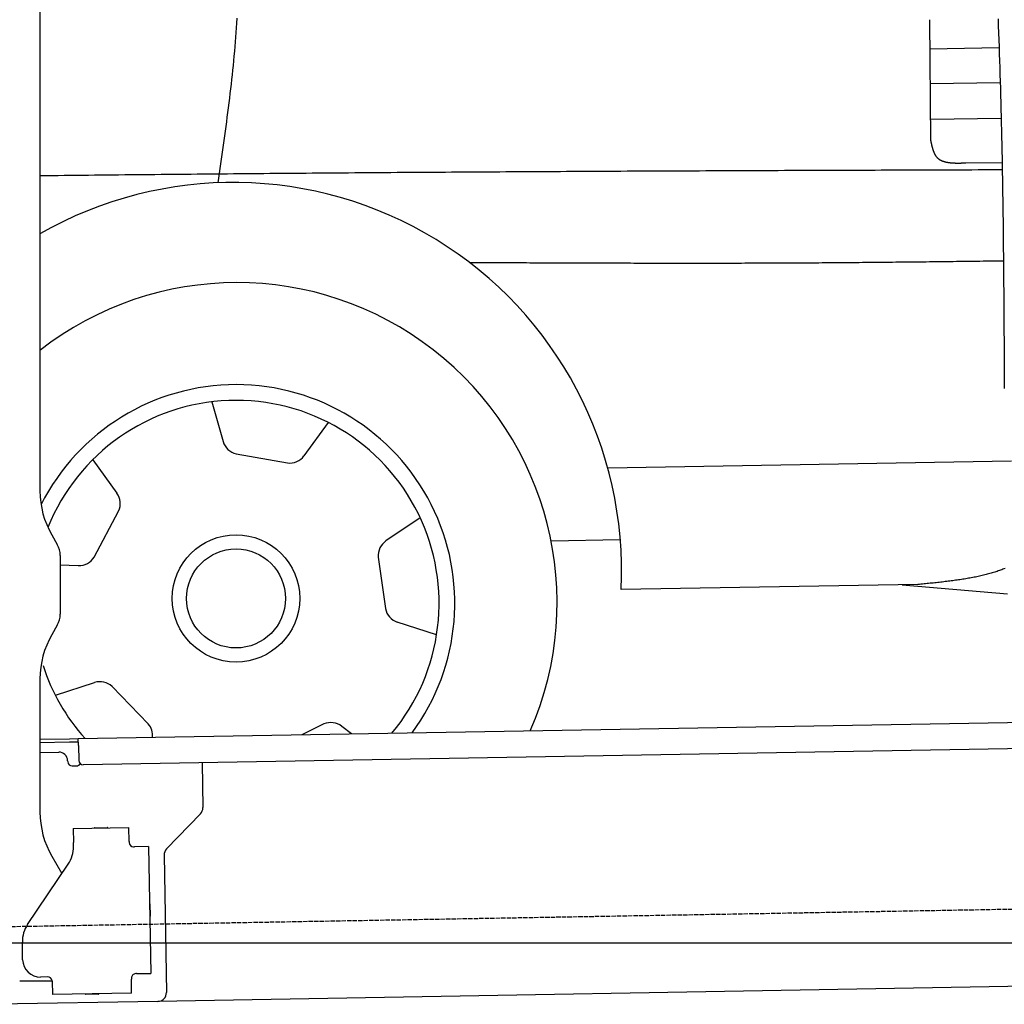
# Model space of a CAD drawing. Extents: x 562 to 7231, y 5417 to 12926.
# Tile 46 of 61: x 4585 to 5702, y 8046 to 9164. Entities that reach past the tile are written whole.
import ezdxf

# ---------------------------------------------------------------- set-up
doc = ezdxf.new("R2010")
doc.units = 0
doc.linetypes.add('GEN3', pattern=[6.25, 5, -1.25])
doc.layers.get('0').update_dxf_attribs({"linetype": 'CONTINUOUS'})
for name, color, linetype in [('3', 6, 'GEN3'), ('5', 3, 'CONTINUOUS'), ('CAR', 10, 'CONTINUOUS')]:
    doc.layers.add(name, color=color, linetype=linetype)

msp = doc.modelspace()

# ---------------------------------------------------------------- linework, layer by layer
for p, q in [((4607.567, 10239.479), (4607.567, 8629.111)), ((4620.964, 8579.111), (4627.217, 8568.28)), ((4630.567, 8555.78), (4630.567, 8489.178)), ((4627.217, 8476.678), (4620.964, 8465.847)), ((4607.567, 8415.847), (4607.567, 8264.537)), ((4651.048, 8348.011), (6015.84, 8371.834)), ((4607.567, 8347.252), (4641.049, 8347.837)), ((4641.119, 8343.837), (4607.567, 8343.252)), ((4641.049, 8347.837), (4651.048, 8348.011)), ((4651.117, 8344.012), (4641.119, 8343.837)), ((4651.187, 8340.012), (4651.048, 8348.011)), ((4651.187, 8340.012), (4651.484, 8323.015)), ((6011.364, 8341.751), (4656.57, 8318.103)), ((4607.567, 8332.25), (4628.813, 8332.621)), ((4638.986, 8322.797), (4639.003, 8321.797)), ((4644.09, 8316.885), (4649.089, 8316.972)), ((4791.55, 8320.459), (4792.437, 8269.609)), ((4789.632, 8262.488), (4751.179, 8222.669)), ((4645.329, 8245.896), (4708.319, 8246.995)), ((4645.329, 8245.896), (4645.608, 8229.898)), ((4669.816, 8246.823), (4683.814, 8247.068)), ((4708.599, 8230.998), (4708.319, 8246.995)), ((4645.682, 8225.659), (4645.608, 8229.898)), ((4708.599, 8230.998), (4708.616, 8229.998)), ((4713.703, 8225.086), (4714.702, 8225.103)), ((4730.7, 8225.383), (4714.702, 8225.103)), ((4730.7, 8225.383), (4733.213, 8081.405)), ((4593.55, 8137.051), (4639.704, 8205.476)), ((4620.964, 8214.537), (4632.425, 8194.685)), ((4748.374, 8215.548), (4751.094, 8059.713)), ((4732.334, 8160.401), (4732.579, 8146.403)), ((4587.921, 8096.871), (4587.572, 8116.868)), ((4621.352, 8072.479), (4584.567, 8072.479)), ((4616.266, 8077.363), (4608.267, 8077.223)), ((4621.352, 8072.451), (4621.614, 8057.453)), ((4711.304, 8076.021), (4711.321, 8075.022)), ((4711.6, 8059.024), (4711.321, 8075.022)), ((4717.216, 8081.125), (4716.216, 8081.108)), ((4717.216, 8081.125), (4733.213, 8081.405)), ((5936.088, 8070.396), (4741.27, 8049.54)), ((4741.27, 8049.54), (4556.563, 8046.316)), ((4711.6, 8059.024), (4621.614, 8057.453)), ((4673.615, 8057.861), (4659.617, 8057.617))]:
    msp.add_line(p, q)
msp.add_polyline3d([(4621.35, 8072.45, 0), (4621.35, 8072.46, 0), (4621.35, 8072.47, 0), (4621.35, 8072.47, 0), (4621.35, 8072.48, 0), (4621.35, 8072.49, 0), (4621.35, 8072.5, 0), (4621.35, 8072.51, 0), (4621.35, 8072.51, 0), (4621.35, 8072.52, 0), (4621.35, 8072.53, 0), (4621.35, 8072.54, 0), (4621.35, 8072.54, 0), (4621.35, 8072.55, 0), (4621.35, 8072.56, 0), (4621.35, 8072.57, 0), (4621.35, 8072.57, 0), (4621.35, 8072.58, 0), (4621.35, 8072.59, 0), (4621.35, 8072.6, 0), (4621.35, 8072.61, 0), (4621.35, 8072.61, 0), (4621.35, 8072.62, 0), (4621.35, 8072.63, 0), (4621.35, 8072.64, 0), (4621.35, 8072.64, 0), (4621.34, 8072.65, 0), (4621.34, 8072.66, 0), (4621.34, 8072.67, 0), (4621.34, 8072.68, 0), (4621.34, 8072.68, 0), (4621.34, 8072.69, 0), (4621.34, 8072.7, 0), (4621.34, 8072.71, 0), (4621.34, 8072.72, 0), (4621.34, 8072.72, 0), (4621.34, 8072.73, 0), (4621.34, 8072.74, 0), (4621.34, 8072.75, 0), (4621.34, 8072.75, 0), (4621.34, 8072.76, 0), (4621.34, 8072.77, 0), (4621.34, 8072.78, 0), (4621.34, 8072.79, 0), (4621.33, 8072.79, 0), (4621.33, 8072.8, 0), (4621.33, 8072.81, 0), (4621.33, 8072.82, 0), (4621.33, 8072.83, 0), (4621.33, 8072.83, 0), (4621.33, 8072.84, 0), (4621.33, 8072.85, 0), (4621.33, 8072.86, 0), (4621.33, 8072.86, 0), (4621.33, 8072.87, 0), (4621.33, 8072.88, 0), (4621.33, 8072.89, 0), (4621.32, 8072.9, 0), (4621.32, 8072.9, 0), (4621.32, 8072.91, 0), (4621.32, 8072.92, 0), (4621.32, 8072.93, 0), (4621.32, 8072.94, 0), (4621.32, 8072.94, 0), (4621.32, 8072.95, 0), (4621.32, 8072.96, 0), (4621.32, 8072.97, 0), (4621.32, 8072.97, 0), (4621.31, 8072.98, 0), (4621.31, 8072.99, 0), (4621.31, 8073, 0), (4621.31, 8073.01, 0), (4621.31, 8073.01, 0), (4621.31, 8073.02, 0), (4621.31, 8073.03, 0), (4621.31, 8073.04, 0), (4621.31, 8073.05, 0), (4621.31, 8073.05, 0), (4621.3, 8073.06, 0), (4621.3, 8073.07, 0), (4621.3, 8073.08, 0), (4621.3, 8073.09, 0), (4621.3, 8073.09, 0), (4621.3, 8073.1, 0), (4621.3, 8073.11, 0), (4621.3, 8073.12, 0), (4621.29, 8073.12, 0), (4621.29, 8073.13, 0), (4621.29, 8073.14, 0), (4621.29, 8073.15, 0), (4621.29, 8073.16, 0), (4621.29, 8073.16, 0), (4621.29, 8073.17, 0), (4621.29, 8073.18, 0), (4621.28, 8073.19, 0), (4621.28, 8073.2, 0), (4621.28, 8073.2, 0), (4621.28, 8073.21, 0), (4621.28, 8073.22, 0), (4621.28, 8073.23, 0), (4621.28, 8073.24, 0), (4621.28, 8073.24, 0), (4621.27, 8073.25, 0), (4621.27, 8073.26, 0), (4621.27, 8073.27, 0), (4621.27, 8073.28, 0), (4621.27, 8073.28, 0), (4621.27, 8073.29, 0), (4621.26, 8073.3, 0), (4621.26, 8073.31, 0), (4621.26, 8073.31, 0), (4621.26, 8073.32, 0), (4621.26, 8073.33, 0), (4621.26, 8073.34, 0), (4621.26, 8073.35, 0), (4621.25, 8073.35, 0), (4621.25, 8073.36, 0), (4621.25, 8073.37, 0), (4621.25, 8073.38, 0), (4621.25, 8073.39, 0), (4621.25, 8073.39, 0), (4621.24, 8073.4, 0), (4621.24, 8073.41, 0), (4621.24, 8073.42, 0), (4621.24, 8073.43, 0), (4621.24, 8073.43, 0), (4621.24, 8073.44, 0), (4621.23, 8073.45, 0)])
for centre, radius, start, end in [((4707.567, 8629.111), 100, 180, 210), ((4605.567, 8555.78), 25, 0, 30), ((4605.567, 8489.178), 25, 330, 0), ((4707.567, 8415.847), 100, 150, 180), ((4628.987, 8322.622), 10, 1, 91), ((4644.003, 8321.884), 5, 181, 271), ((4649.002, 8321.972), 5, 271, 327.763283), ((4656.483, 8323.102), 5, 181, 271), ((4707.567, 8264.537), 100, 180, 210), ((4782.439, 8269.435), 10, 316, 1), ((4669.834, 8245.824), 1, 91, 151), ((4683.832, 8246.068), 1, 31, 91), ((4713.615, 8230.085), 5, 181, 271), ((4610.688, 8225.048), 35, 326, 1), ((4758.373, 8215.722), 10, 136, 181), ((4731.334, 8160.384), 1, 1, 61), ((4731.579, 8146.386), 1, 301, 1), ((4622.567, 8117.479), 35, 146, 181), ((4607.918, 8097.22), 20, 181, 271), ((4616.353, 8072.364), 5, 12.536959, 91), ((4716.303, 8076.109), 5, 91, 181), ((4741.096, 8059.539), 10, 271, 1), ((4659.6, 8058.616), 1, 211, 271), ((4673.597, 8058.861), 1, 271, 331)]:
    msp.add_arc(centre, radius, start, end)
at = {"layer": '3'}
msp.add_line((1175.278, 8075.309), (6230.443, 8163.547), dxfattribs=at)
at = {"layer": '5'}
msp.add_line((6272.775, 8115.902), (872.775, 8115.902), dxfattribs=at)
at = {"layer": 'CAR'}
for p, q in [((5616.97, 9164.099), (5618.19, 9027.024)), ((5617.263, 9131.115), (5695.855, 9132.495)), ((5617.616, 9091.504), (5697.139, 9092.683)), ((5617.976, 9051.126), (5698.212, 9052.459)), ((5657.964, 9001.536), (5699.284, 9001.854)), ((4802.647, 8730.131), (4815.449, 8685.212)), ((4934.567, 8706.736), (4907.101, 8668.958)), ((4667.425, 8664.342), (4694.866, 8626.546)), ((4830.213, 8671.2), (4888.419, 8660.878)), ((5251.823, 8655.18), (5710.02, 8663.178)), ((4668.975, 8554.114), (4696.778, 8606.282)), ((5038.921, 8598.463), (5000.157, 8572.407)), ((5187.487, 8572.581), (5266.071, 8573.952)), ((4991.393, 8554.035), (4999.563, 8495.488)), ((4630.566, 8545.152), (4651.086, 8544.402)), ((5603.749, 8522.82), (5266.941, 8517.055)), ((5585.902, 8522.515), (5705.312, 8512.312)), ((5057.438, 8465.769), (5013.021, 8480.218)), ((4625.193, 8397.175), (4669.619, 8411.593)), ((4730.505, 8364.586), (4689.483, 8407.149)), ((4929.771, 8364.537), (4904.689, 8352.334)), ((4960.877, 8353.315), (4949.951, 8361.88))]:
    msp.add_line(p, q, dxfattribs=at)
for points in [[(4809.61, 8979.02, 0), (4810.38, 8984.34, 0), (4811.16, 8989.66, 0), (4811.94, 8994.98, 0), (4812.71, 9000.31, 0), (4813.48, 9005.63, 0), (4814.25, 9010.95, 0), (4815.01, 9016.28, 0), (4815.76, 9021.6, 0), (4816.51, 9026.93, 0), (4817.25, 9032.25, 0), (4817.99, 9037.58, 0), (4818.72, 9042.9, 0), (4819.43, 9048.23, 0), (4820.14, 9053.56, 0), (4820.84, 9058.88, 0), (4821.52, 9064.21, 0), (4822.19, 9069.54, 0), (4822.85, 9074.87, 0), (4823.5, 9080.2, 0), (4824.13, 9085.53, 0), (4824.74, 9090.87, 0), (4825.34, 9096.2, 0), (4825.92, 9101.53, 0), (4826.48, 9106.87, 0), (4827.03, 9112.21, 0), (4827.55, 9117.55, 0), (4828.06, 9122.88, 0), (4828.54, 9128.23, 0), (4829.01, 9133.57, 0), (4829.45, 9138.91, 0), (4829.86, 9144.26, 0), (4830.26, 9149.6, 0), (4830.63, 9154.95, 0), (4830.97, 9160.3, 0), (4831.29, 9165.65, 0)], [(5694.63, 9164.94, 0), (5694.94, 9157.05, 0), (5695.25, 9149.16, 0), (5695.54, 9141.26, 0), (5695.82, 9133.36, 0), (5696.1, 9125.47, 0), (5696.36, 9117.57, 0), (5696.62, 9109.67, 0), (5696.87, 9101.77, 0), (5697.1, 9093.86, 0), (5697.33, 9085.96, 0), (5697.55, 9078.06, 0), (5697.77, 9070.15, 0), (5697.97, 9062.25, 0), (5698.17, 9054.34, 0), (5698.36, 9046.43, 0), (5698.54, 9038.52, 0), (5698.71, 9030.61, 0), (5698.88, 9022.7, 0), (5699.04, 9014.79, 0), (5699.19, 9006.88, 0), (5699.34, 8998.97, 0), (5699.48, 8991.05, 0), (5699.61, 8983.14, 0), (5699.74, 8975.22, 0), (5699.86, 8967.31, 0), (5699.98, 8959.39, 0), (5700.09, 8951.47, 0), (5700.2, 8943.56, 0), (5700.3, 8935.64, 0), (5700.4, 8927.72, 0), (5700.49, 8919.8, 0), (5700.58, 8911.88, 0), (5700.66, 8903.96, 0), (5700.74, 8896.04, 0), (5700.82, 8888.12, 0), (5700.89, 8880.19, 0), (5700.96, 8872.27, 0), (5701.02, 8864.35, 0), (5701.09, 8856.43, 0), (5701.15, 8848.5, 0), (5701.21, 8840.58, 0), (5701.26, 8832.66, 0), (5701.31, 8824.73, 0), (5701.37, 8816.81, 0), (5701.41, 8808.88, 0), (5701.46, 8800.96, 0), (5701.51, 8793.03, 0), (5701.55, 8785.11, 0), (5701.6, 8777.18, 0), (5701.64, 8769.26, 0), (5701.69, 8761.33, 0), (5701.73, 8753.41, 0), (5701.77, 8745.48, 0)], [(5618.19, 9027.02, 0), (5618.26, 9026.66, 0), (5618.34, 9026.3, 0), (5618.41, 9025.93, 0), (5618.49, 9025.57, 0), (5618.56, 9025.21, 0), (5618.64, 9024.84, 0), (5618.72, 9024.48, 0), (5618.79, 9024.12, 0), (5618.87, 9023.76, 0), (5618.95, 9023.4, 0), (5619.03, 9023.04, 0), (5619.1, 9022.68, 0), (5619.18, 9022.32, 0), (5619.26, 9021.96, 0), (5619.35, 9021.61, 0), (5619.43, 9021.25, 0), (5619.51, 9020.9, 0), (5619.6, 9020.55, 0), (5619.68, 9020.2, 0), (5619.77, 9019.85, 0), (5619.86, 9019.5, 0), (5619.95, 9019.15, 0), (5620.04, 9018.81, 0), (5620.14, 9018.47, 0), (5620.23, 9018.13, 0), (5620.33, 9017.79, 0), (5620.43, 9017.45, 0), (5620.53, 9017.12, 0), (5620.63, 9016.79, 0), (5620.73, 9016.46, 0), (5620.84, 9016.13, 0), (5620.95, 9015.81, 0), (5621.06, 9015.49, 0), (5621.17, 9015.17, 0), (5621.29, 9014.85, 0), (5621.41, 9014.54, 0), (5621.53, 9014.22, 0), (5621.65, 9013.92, 0), (5621.77, 9013.61, 0), (5621.9, 9013.31, 0), (5622.03, 9013.01, 0), (5622.17, 9012.71, 0), (5622.3, 9012.42, 0), (5622.44, 9012.13, 0), (5622.58, 9011.85, 0), (5622.73, 9011.57, 0), (5622.88, 9011.29, 0), (5623.03, 9011.01, 0), (5623.19, 9010.74, 0), (5623.34, 9010.48, 0), (5623.51, 9010.21, 0), (5623.67, 9009.96, 0), (5623.84, 9009.7, 0), (5624.01, 9009.45, 0), (5624.19, 9009.21, 0), (5624.37, 9008.96, 0), (5624.55, 9008.73, 0), (5624.74, 9008.49, 0), (5624.93, 9008.27, 0), (5625.13, 9008.04, 0), (5625.33, 9007.83, 0), (5625.53, 9007.61, 0), (5625.74, 9007.4, 0), (5625.95, 9007.2, 0), (5626.17, 9007, 0), (5626.39, 9006.8, 0), (5626.61, 9006.61, 0), (5626.84, 9006.42, 0), (5627.07, 9006.24, 0), (5627.31, 9006.06, 0), (5627.54, 9005.89, 0), (5627.79, 9005.72, 0), (5628.03, 9005.55, 0), (5628.28, 9005.39, 0), (5628.53, 9005.23, 0), (5628.79, 9005.08, 0), (5629.05, 9004.93, 0), (5629.31, 9004.78, 0), (5629.58, 9004.64, 0), (5629.85, 9004.5, 0), (5630.12, 9004.37, 0), (5630.39, 9004.24, 0), (5630.67, 9004.11, 0), (5630.96, 9003.99, 0), (5631.24, 9003.87, 0), (5631.53, 9003.75, 0), (5631.82, 9003.64, 0), (5632.11, 9003.53, 0), (5632.41, 9003.42, 0), (5632.71, 9003.32, 0), (5633.01, 9003.22, 0), (5633.32, 9003.12, 0), (5633.63, 9003.03, 0), (5633.94, 9002.94, 0), (5634.25, 9002.85, 0), (5634.57, 9002.77, 0), (5634.88, 9002.69, 0), (5635.21, 9002.61, 0), (5635.53, 9002.54, 0), (5635.85, 9002.46, 0), (5636.18, 9002.4, 0), (5636.51, 9002.33, 0), (5636.85, 9002.26, 0), (5637.18, 9002.2, 0), (5637.52, 9002.14, 0), (5637.86, 9002.09, 0), (5638.2, 9002.03, 0), (5638.55, 9001.98, 0), (5638.89, 9001.93, 0), (5639.24, 9001.89, 0), (5639.59, 9001.84, 0), (5639.94, 9001.8, 0), (5640.3, 9001.76, 0), (5640.65, 9001.73, 0), (5641.01, 9001.69, 0), (5641.37, 9001.66, 0), (5641.73, 9001.63, 0), (5642.1, 9001.6, 0), (5642.46, 9001.57, 0), (5642.83, 9001.55, 0), (5643.2, 9001.52, 0), (5643.57, 9001.5, 0), (5643.94, 9001.48, 0), (5644.31, 9001.46, 0), (5644.68, 9001.45, 0), (5645.06, 9001.43, 0), (5645.44, 9001.42, 0), (5645.81, 9001.41, 0), (5646.19, 9001.4, 0), (5646.57, 9001.39, 0), (5646.96, 9001.38, 0), (5647.34, 9001.37, 0), (5647.72, 9001.37, 0), (5648.11, 9001.36, 0), (5648.5, 9001.36, 0), (5648.88, 9001.36, 0), (5649.27, 9001.36, 0), (5649.66, 9001.36, 0), (5650.05, 9001.36, 0), (5650.44, 9001.37, 0), (5650.83, 9001.37, 0), (5651.22, 9001.37, 0), (5651.62, 9001.38, 0), (5652.01, 9001.39, 0), (5652.4, 9001.39, 0), (5652.8, 9001.4, 0), (5653.19, 9001.41, 0), (5653.59, 9001.42, 0), (5653.99, 9001.43, 0), (5654.38, 9001.44, 0), (5654.78, 9001.45, 0), (5655.18, 9001.46, 0), (5655.57, 9001.47, 0), (5655.97, 9001.48, 0), (5656.37, 9001.49, 0), (5656.77, 9001.5, 0), (5657.17, 9001.51, 0), (5657.57, 9001.52, 0), (5657.96, 9001.54, 0)], [(5699.43, 8993.57, 0), (5692.57, 8993.54, 0), (5685.7, 8993.52, 0), (5678.83, 8993.5, 0), (5671.96, 8993.48, 0), (5665.1, 8993.45, 0), (5658.23, 8993.43, 0), (5651.36, 8993.41, 0), (5644.49, 8993.38, 0), (5637.63, 8993.36, 0), (5630.76, 8993.34, 0), (5623.89, 8993.31, 0), (5617.03, 8993.29, 0), (5610.16, 8993.27, 0), (5603.29, 8993.24, 0), (5596.42, 8993.22, 0), (5589.56, 8993.2, 0), (5582.69, 8993.17, 0), (5575.82, 8993.15, 0), (5568.96, 8993.13, 0), (5562.09, 8993.1, 0), (5555.22, 8993.08, 0), (5548.35, 8993.06, 0), (5541.49, 8993.03, 0), (5534.62, 8993.01, 0), (5527.75, 8992.98, 0), (5520.88, 8992.96, 0), (5514.02, 8992.93, 0), (5507.15, 8992.91, 0), (5500.28, 8992.88, 0), (5493.42, 8992.86, 0), (5486.55, 8992.83, 0), (5479.68, 8992.81, 0), (5472.81, 8992.78, 0), (5465.95, 8992.76, 0), (5459.08, 8992.73, 0), (5452.21, 8992.71, 0), (5445.35, 8992.68, 0), (5438.48, 8992.65, 0), (5431.61, 8992.63, 0), (5424.74, 8992.6, 0), (5417.88, 8992.57, 0), (5411.01, 8992.54, 0), (5404.14, 8992.52, 0), (5397.27, 8992.49, 0), (5390.41, 8992.46, 0), (5383.54, 8992.43, 0), (5376.67, 8992.41, 0), (5369.81, 8992.38, 0), (5362.94, 8992.35, 0), (5356.07, 8992.32, 0), (5349.2, 8992.29, 0), (5342.34, 8992.26, 0), (5335.47, 8992.23, 0), (5328.6, 8992.2, 0), (5321.74, 8992.17, 0), (5314.87, 8992.14, 0), (5308, 8992.11, 0), (5301.13, 8992.08, 0), (5294.27, 8992.05, 0), (5287.4, 8992.01, 0), (5280.53, 8991.98, 0), (5273.67, 8991.95, 0), (5266.8, 8991.92, 0), (5259.93, 8991.88, 0), (5253.06, 8991.85, 0), (5246.2, 8991.82, 0), (5239.33, 8991.78, 0), (5232.46, 8991.75, 0), (5225.6, 8991.71, 0), (5218.73, 8991.68, 0), (5211.86, 8991.64, 0), (5204.99, 8991.61, 0), (5198.13, 8991.57, 0), (5191.26, 8991.53, 0), (5184.39, 8991.5, 0), (5177.53, 8991.46, 0), (5170.66, 8991.42, 0), (5163.79, 8991.38, 0), (5156.92, 8991.35, 0), (5150.06, 8991.31, 0), (5143.19, 8991.27, 0), (5136.32, 8991.23, 0), (5129.46, 8991.19, 0), (5122.59, 8991.15, 0), (5115.72, 8991.11, 0), (5108.85, 8991.06, 0), (5101.99, 8991.02, 0), (5095.12, 8990.98, 0), (5088.25, 8990.94, 0), (5081.39, 8990.89, 0), (5074.52, 8990.85, 0), (5067.65, 8990.81, 0), (5060.78, 8990.76, 0), (5053.92, 8990.72, 0), (5047.05, 8990.67, 0), (5040.18, 8990.63, 0), (5033.32, 8990.58, 0), (5026.45, 8990.53, 0), (5019.58, 8990.49, 0), (5012.72, 8990.44, 0), (5005.85, 8990.39, 0), (4998.98, 8990.34, 0), (4992.11, 8990.29, 0), (4985.25, 8990.24, 0), (4978.38, 8990.19, 0), (4971.51, 8990.14, 0), (4964.65, 8990.09, 0), (4957.78, 8990.04, 0), (4950.91, 8989.98, 0), (4944.04, 8989.93, 0), (4937.18, 8989.88, 0), (4930.31, 8989.82, 0), (4923.44, 8989.77, 0), (4916.58, 8989.71, 0), (4909.71, 8989.66, 0), (4902.84, 8989.6, 0), (4895.98, 8989.55, 0), (4889.11, 8989.49, 0), (4882.24, 8989.43, 0), (4875.37, 8989.37, 0), (4868.51, 8989.32, 0), (4861.64, 8989.26, 0), (4854.77, 8989.2, 0), (4847.91, 8989.14, 0), (4841.04, 8989.08, 0), (4834.17, 8989.02, 0), (4827.31, 8988.96, 0), (4820.44, 8988.9, 0), (4813.57, 8988.84, 0), (4806.71, 8988.77, 0), (4799.84, 8988.71, 0), (4792.97, 8988.65, 0), (4786.1, 8988.58, 0), (4779.24, 8988.52, 0), (4772.37, 8988.46, 0), (4765.5, 8988.39, 0), (4758.64, 8988.33, 0), (4751.77, 8988.26, 0), (4744.9, 8988.2, 0), (4738.04, 8988.13, 0), (4731.17, 8988.06, 0), (4724.3, 8988, 0), (4717.44, 8987.93, 0), (4710.57, 8987.86, 0), (4703.7, 8987.79, 0), (4696.84, 8987.72, 0), (4689.97, 8987.65, 0), (4683.1, 8987.58, 0), (4676.23, 8987.51, 0), (4669.37, 8987.44, 0), (4662.5, 8987.37, 0), (4655.63, 8987.3, 0), (4648.77, 8987.23, 0), (4641.9, 8987.16, 0), (4635.03, 8987.09, 0), (4628.17, 8987.02, 0), (4621.3, 8986.94, 0), (4614.43, 8986.87, 0), (4607.57, 8986.8, 0)], [(5094.78, 8888.56, 0), (5098.59, 8888.54, 0), (5102.41, 8888.53, 0), (5106.22, 8888.51, 0), (5110.03, 8888.49, 0), (5113.84, 8888.48, 0), (5117.65, 8888.46, 0), (5121.46, 8888.44, 0), (5125.27, 8888.43, 0), (5129.09, 8888.41, 0), (5132.9, 8888.39, 0), (5136.71, 8888.38, 0), (5140.52, 8888.36, 0), (5144.33, 8888.34, 0), (5148.14, 8888.33, 0), (5151.96, 8888.31, 0), (5155.77, 8888.29, 0), (5159.58, 8888.28, 0), (5163.39, 8888.26, 0), (5167.2, 8888.25, 0), (5171.01, 8888.23, 0), (5174.82, 8888.22, 0), (5178.64, 8888.2, 0), (5182.45, 8888.19, 0), (5186.26, 8888.17, 0), (5190.07, 8888.16, 0), (5193.88, 8888.14, 0), (5197.69, 8888.13, 0), (5201.51, 8888.11, 0), (5205.32, 8888.1, 0), (5209.13, 8888.09, 0), (5212.94, 8888.07, 0), (5216.75, 8888.06, 0), (5220.56, 8888.05, 0), (5224.37, 8888.03, 0), (5228.19, 8888.02, 0), (5232, 8888.01, 0), (5235.81, 8888, 0), (5239.62, 8887.99, 0), (5243.43, 8887.97, 0), (5247.24, 8887.96, 0), (5251.05, 8887.95, 0), (5254.87, 8887.94, 0), (5258.68, 8887.93, 0), (5262.49, 8887.92, 0), (5266.3, 8887.91, 0), (5270.11, 8887.91, 0), (5273.92, 8887.9, 0), (5277.74, 8887.89, 0), (5281.55, 8887.88, 0), (5285.36, 8887.87, 0), (5289.17, 8887.87, 0), (5292.98, 8887.86, 0), (5296.79, 8887.85, 0), (5300.6, 8887.85, 0), (5304.42, 8887.84, 0), (5308.23, 8887.84, 0), (5312.04, 8887.83, 0), (5315.85, 8887.83, 0), (5319.66, 8887.82, 0), (5323.47, 8887.82, 0), (5327.28, 8887.82, 0), (5331.1, 8887.82, 0), (5334.91, 8887.82, 0), (5338.72, 8887.81, 0), (5342.53, 8887.81, 0), (5346.34, 8887.81, 0), (5350.15, 8887.81, 0), (5353.96, 8887.81, 0), (5357.78, 8887.82, 0), (5361.59, 8887.82, 0), (5365.4, 8887.82, 0), (5369.21, 8887.82, 0), (5373.02, 8887.83, 0), (5376.83, 8887.83, 0), (5380.64, 8887.84, 0), (5384.46, 8887.84, 0), (5388.27, 8887.85, 0), (5392.08, 8887.85, 0), (5395.89, 8887.86, 0), (5399.7, 8887.87, 0), (5403.51, 8887.88, 0), (5407.32, 8887.89, 0), (5411.14, 8887.89, 0), (5414.95, 8887.91, 0), (5418.76, 8887.92, 0), (5422.57, 8887.93, 0), (5426.38, 8887.94, 0), (5430.19, 8887.95, 0), (5434, 8887.97, 0), (5437.82, 8887.98, 0), (5441.63, 8888, 0), (5445.44, 8888.01, 0), (5449.25, 8888.03, 0), (5453.06, 8888.05, 0), (5456.87, 8888.06, 0), (5460.68, 8888.08, 0), (5464.5, 8888.1, 0), (5468.31, 8888.12, 0), (5472.12, 8888.14, 0), (5475.93, 8888.16, 0), (5479.74, 8888.19, 0), (5483.55, 8888.21, 0), (5487.36, 8888.24, 0), (5491.17, 8888.26, 0), (5494.99, 8888.29, 0), (5498.8, 8888.31, 0), (5502.61, 8888.34, 0), (5506.42, 8888.37, 0), (5510.23, 8888.4, 0), (5514.04, 8888.43, 0), (5517.85, 8888.46, 0), (5521.66, 8888.49, 0), (5525.48, 8888.52, 0), (5529.29, 8888.55, 0), (5533.1, 8888.58, 0), (5536.91, 8888.62, 0), (5540.72, 8888.65, 0), (5544.53, 8888.68, 0), (5548.34, 8888.72, 0), (5552.16, 8888.76, 0), (5555.97, 8888.79, 0), (5559.78, 8888.83, 0), (5563.59, 8888.87, 0), (5567.4, 8888.9, 0), (5571.21, 8888.94, 0), (5575.02, 8888.98, 0), (5578.83, 8889.02, 0), (5582.65, 8889.06, 0), (5586.46, 8889.1, 0), (5590.27, 8889.14, 0), (5594.08, 8889.18, 0), (5597.89, 8889.22, 0), (5601.7, 8889.27, 0), (5605.51, 8889.31, 0), (5609.32, 8889.35, 0), (5613.14, 8889.39, 0), (5616.95, 8889.44, 0), (5620.76, 8889.48, 0), (5624.57, 8889.52, 0), (5628.38, 8889.57, 0), (5632.19, 8889.61, 0), (5636, 8889.66, 0), (5639.81, 8889.7, 0), (5643.63, 8889.75, 0), (5647.44, 8889.79, 0), (5651.25, 8889.84, 0), (5655.06, 8889.88, 0), (5658.87, 8889.93, 0), (5662.68, 8889.97, 0), (5666.49, 8890.02, 0), (5670.3, 8890.07, 0), (5674.12, 8890.11, 0), (5677.93, 8890.16, 0), (5681.74, 8890.21, 0), (5685.55, 8890.25, 0), (5689.36, 8890.3, 0), (5693.17, 8890.35, 0), (5696.98, 8890.39, 0), (5700.79, 8890.44, 0)], [(5702.59, 8541.22, 0), (5701.35, 8540.7, 0), (5700.1, 8540.19, 0), (5698.83, 8539.69, 0), (5697.54, 8539.2, 0), (5696.24, 8538.72, 0), (5694.93, 8538.25, 0), (5693.6, 8537.8, 0), (5692.25, 8537.35, 0), (5690.89, 8536.91, 0), (5689.52, 8536.48, 0), (5688.13, 8536.06, 0), (5686.73, 8535.65, 0), (5685.32, 8535.25, 0), (5683.9, 8534.86, 0), (5682.46, 8534.48, 0), (5681.01, 8534.1, 0), (5679.55, 8533.74, 0), (5678.07, 8533.38, 0), (5676.59, 8533.03, 0), (5675.09, 8532.69, 0), (5673.59, 8532.35, 0), (5672.07, 8532.02, 0), (5670.54, 8531.7, 0), (5669, 8531.39, 0), (5667.45, 8531.08, 0), (5665.89, 8530.78, 0), (5664.33, 8530.49, 0), (5662.75, 8530.21, 0), (5661.16, 8529.92, 0), (5659.57, 8529.65, 0), (5657.97, 8529.38, 0), (5656.35, 8529.12, 0), (5654.74, 8528.86, 0), (5653.11, 8528.61, 0), (5651.47, 8528.36, 0), (5649.83, 8528.12, 0), (5648.18, 8527.88, 0), (5646.53, 8527.65, 0), (5644.87, 8527.42, 0), (5643.2, 8527.2, 0), (5641.53, 8526.98, 0), (5639.85, 8526.76, 0), (5638.17, 8526.55, 0), (5636.48, 8526.34, 0), (5634.78, 8526.14, 0), (5633.08, 8525.94, 0), (5631.38, 8525.74, 0), (5629.67, 8525.54, 0), (5627.96, 8525.35, 0), (5626.25, 8525.16, 0), (5624.53, 8524.97, 0), (5622.81, 8524.78, 0), (5621.08, 8524.6, 0), (5619.36, 8524.42, 0), (5617.63, 8524.23, 0), (5615.9, 8524.05, 0), (5614.17, 8523.88, 0), (5612.43, 8523.7, 0), (5610.7, 8523.52, 0), (5608.96, 8523.35, 0), (5607.22, 8523.17, 0), (5605.49, 8523, 0), (5603.75, 8522.82, 0)]]:
    msp.add_polyline3d(points, dxfattribs=at)
for radius in [72.305, 56.18]:
    msp.add_circle((4830.02, 8507.056), radius, dxfattribs=at)
for centre, radius, start, end in [((4826.903, 8538.782), 440.574, 357.173216, 119.857404), ((4831.072, 8502.352), 363.268, 336.389912, 127.9711), ((4830.171, 8501.695), 248.079, 323.611362, 153.188944), ((4830.171, 8501.695), 230.262, 320.140839, 158.092198), ((4834.682, 8690.694), 20, 195.909635, 257.085975), ((4890.925, 8680.72), 20, 262.801812, 323.978151), ((4678.682, 8614.797), 20, 334.801812, 35.978151), ((5011.315, 8555.808), 20, 123.909635, 185.085975), ((4651.816, 8564.389), 20, 267.909635, 329.085975), ((5019.209, 8499.237), 20, 190.801812, 251.978151), ((4830.171, 8501.695), 230.262, 197.923494, 221.859161), ((4675.792, 8392.57), 20, 46.801812, 107.978151), ((4715.431, 8351.442), 20, 354.076562, 41.085975), ((4937.613, 8346.139), 20, 51.909635, 113.085975)]:
    msp.add_arc(centre, radius, start, end, dxfattribs=at)

doc.saveas('drawing.dxf')
